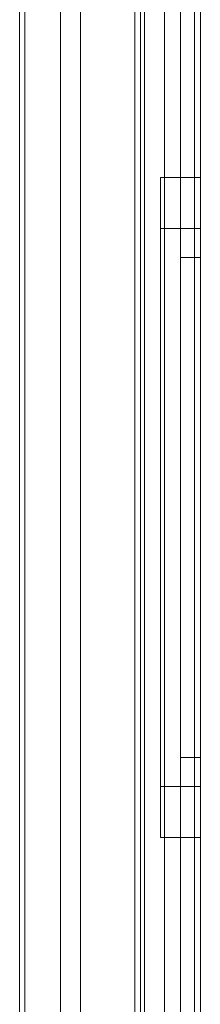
# Model space of a CAD drawing. Extents: x -620 to 300, y 62 to 1112.
# Tile 86 of 235: x -155.5453 to -155.4547, y 269.3496 to 269.8421. Entities that reach past the tile are written whole.
import ezdxf

# ---------------------------------------------------------------- set-up
doc = ezdxf.new("R2010")
doc.units = 0
doc.layers.get('0').update_dxf_attribs({"lineweight": 13})

# ---------------------------------------------------------------- blocks, each defined once
blk = doc.blocks.new('Blockreferenz-A06CPVISL0')
at = {"color": 251, "linetype": 'ByBlock', "lineweight": -2, "ltscale": 0.13, "true_color": 0x636363}
for p, q in [((-155.48762, 270.6621), (-155.48762, 267.3621)), ((-155.45474, 267.3621), (-155.45474, 270.6621)), ((-155.45763, 270.64178), (-155.45763, 267.3841)), ((-155.54274, 270.4921), (-155.54274, 267.5321)), ((-155.54527, 270.48957), (-155.54527, 267.53464)), ((-155.52474, 270.4861), (-155.52474, 267.5381)), ((-155.52474, 267.5381), (-155.52474, 270.4861)), ((-155.47274, 267.5381), (-155.47274, 270.4861)), ((-155.47274, 270.4861), (-155.47274, 267.5381))]:
    blk.add_line(p, q, dxfattribs=at)
blk = doc.blocks.new('Blockreferenz-A06CPVJ0L0')
at = {"color": 9, "linetype": 'ByBlock', "lineweight": -2, "ltscale": 0.13, "true_color": 0xc1c9c4}
for p, q in [((-155.48474, 270.6621), (-155.48474, 269.3121)), ((-155.48274, 270.6621), (-155.48274, 267.3621)), ((-155.45474, 267.3621), (-155.45474, 270.6621)), ((-155.45474, 267.3621), (-155.45474, 270.6621)), ((-155.46474, 270.5521), (-155.46474, 269.0121)), ((-155.46474, 270.5521), (-155.46474, 269.0121)), ((-155.45474, 269.0121), (-155.45474, 270.5521)), ((-155.45474, 270.5521), (-155.45474, 269.0121)), ((-155.46474, 270.5421), (-155.46474, 267.4821)), ((-155.46474, 267.4821), (-155.46474, 270.5421)), ((-155.45474, 267.4821), (-155.45474, 270.5421)), ((-155.45474, 270.5421), (-155.45474, 267.4821)), ((-155.51474, 270.4861), (-155.51474, 267.5381)), ((-155.48274, 267.5381), (-155.48274, 270.4861)), ((-155.54274, 270.3321), (-155.54274, 269.2771)), ((-155.51474, 269.2771), (-155.51474, 270.3321)), ((-155.54274, 269.2771), (-155.54274, 270.31043)), ((-155.45474, 269.7631), (-155.47474, 269.7631)), ((-155.47474, 269.7631), (-155.47474, 269.75748)), ((-155.47474, 269.7631), (-155.47474, 269.75748)), ((-155.45474, 269.75748), (-155.45474, 269.7631)), ((-155.45474, 269.7631), (-155.45474, 269.75748)), ((-155.47474, 269.75748), (-155.47474, 269.741)), ((-155.47474, 269.75748), (-155.47474, 269.741)), ((-155.45474, 269.741), (-155.45474, 269.75748)), ((-155.45474, 269.75748), (-155.45474, 269.741)), ((-155.47474, 269.741), (-155.47474, 269.71478)), ((-155.47474, 269.741), (-155.47474, 269.71478)), ((-155.45474, 269.7377), (-155.47474, 269.7377)), ((-155.47474, 269.7377), (-155.47474, 269.73295)), ((-155.47474, 269.7377), (-155.47474, 269.73295)), ((-155.45474, 269.71478), (-155.45474, 269.741)), ((-155.45474, 269.741), (-155.45474, 269.71478)), ((-155.45474, 269.73502), (-155.45474, 269.7377)), ((-155.45474, 269.7377), (-155.45474, 269.73502)), ((-155.47474, 269.73295), (-155.47474, 269.719)), ((-155.47474, 269.73295), (-155.47474, 269.719)), ((-155.45474, 269.72708), (-155.45474, 269.73502)), ((-155.45474, 269.73502), (-155.45474, 269.72708)), ((-155.45474, 269.7231), (-155.46474, 269.7231)), ((-155.46474, 269.7231), (-155.46474, 269.7207)), ((-155.46474, 269.7231), (-155.46474, 269.7207)), ((-155.45474, 269.71418), (-155.45474, 269.72708)), ((-155.45474, 269.72708), (-155.45474, 269.71418)), ((-155.45474, 269.7207), (-155.45474, 269.7231)), ((-155.45474, 269.7231), (-155.45474, 269.7207)), ((-155.47474, 269.719), (-155.47474, 269.69682)), ((-155.47474, 269.719), (-155.47474, 269.69682)), ((-155.46474, 269.7207), (-155.46474, 269.71359)), ((-155.46474, 269.7207), (-155.46474, 269.71359)), ((-155.45474, 269.71359), (-155.45474, 269.7207)), ((-155.45474, 269.7207), (-155.45474, 269.71359)), ((-155.47474, 269.71478), (-155.47474, 269.6806)), ((-155.47474, 269.71478), (-155.47474, 269.6806)), ((-155.46474, 269.71359), (-155.46474, 269.70204)), ((-155.46474, 269.71359), (-155.46474, 269.70204)), ((-155.45474, 269.6806), (-155.45474, 269.71478)), ((-155.45474, 269.71478), (-155.45474, 269.6806)), ((-155.45474, 269.69682), (-155.45474, 269.71418)), ((-155.45474, 269.71418), (-155.45474, 269.69682)), ((-155.45474, 269.70204), (-155.45474, 269.71359)), ((-155.45474, 269.71359), (-155.45474, 269.70204)), ((-155.46474, 269.70204), (-155.46474, 269.68649)), ((-155.46474, 269.70204), (-155.46474, 269.68649)), ((-155.45474, 269.68649), (-155.45474, 269.70204)), ((-155.45474, 269.70204), (-155.45474, 269.68649)), ((-155.47474, 269.69682), (-155.47474, 269.6679)), ((-155.47474, 269.69682), (-155.47474, 269.6679)), ((-155.45474, 269.67566), (-155.45474, 269.69682)), ((-155.45474, 269.69682), (-155.45474, 269.67566)), ((-155.46474, 269.68649), (-155.46474, 269.66755)), ((-155.46474, 269.68649), (-155.46474, 269.66755)), ((-155.45474, 269.66755), (-155.45474, 269.68649)), ((-155.45474, 269.68649), (-155.45474, 269.66755)), ((-155.47474, 269.6806), (-155.47474, 269.64081)), ((-155.47474, 269.6806), (-155.47474, 269.64081)), ((-155.45474, 269.64081), (-155.45474, 269.6806)), ((-155.45474, 269.6806), (-155.45474, 269.64081)), ((-155.45474, 269.65153), (-155.45474, 269.67566)), ((-155.45474, 269.67566), (-155.45474, 269.65153)), ((-155.47474, 269.6679), (-155.47474, 269.63424)), ((-155.47474, 269.6679), (-155.47474, 269.63424)), ((-155.46474, 269.66755), (-155.46474, 269.64594)), ((-155.46474, 269.66755), (-155.46474, 269.64594)), ((-155.45474, 269.64594), (-155.45474, 269.66755)), ((-155.45474, 269.66755), (-155.45474, 269.64594)), ((-155.45474, 269.62534), (-155.45474, 269.65153)), ((-155.45474, 269.65153), (-155.45474, 269.62534)), ((-155.46474, 269.64594), (-155.46474, 269.62249)), ((-155.46474, 269.64594), (-155.46474, 269.62249)), ((-155.45474, 269.62249), (-155.45474, 269.64594)), ((-155.45474, 269.64594), (-155.45474, 269.62249)), ((-155.47474, 269.64081), (-155.47474, 269.5981)), ((-155.47474, 269.64081), (-155.47474, 269.5981)), ((-155.45474, 269.5981), (-155.45474, 269.64081)), ((-155.45474, 269.64081), (-155.45474, 269.5981)), ((-155.47474, 269.63424), (-155.47474, 269.5981)), ((-155.47474, 269.63424), (-155.47474, 269.5981)), ((-155.45474, 269.5981), (-155.45474, 269.62534)), ((-155.45474, 269.62534), (-155.45474, 269.5981)), ((-155.46474, 269.62249), (-155.46474, 269.5981)), ((-155.46474, 269.62249), (-155.46474, 269.5981)), ((-155.45474, 269.5981), (-155.45474, 269.62249)), ((-155.45474, 269.62249), (-155.45474, 269.5981)), ((-155.47474, 269.5981), (-155.47474, 269.56197)), ((-155.47474, 269.5981), (-155.47474, 269.5554)), ((-155.47474, 269.5981), (-155.47474, 269.56197)), ((-155.47474, 269.5981), (-155.47474, 269.5554)), ((-155.46474, 269.5981), (-155.46474, 269.57372)), ((-155.46474, 269.5981), (-155.46474, 269.57372)), ((-155.45474, 269.57087), (-155.45474, 269.5981)), ((-155.45474, 269.5554), (-155.45474, 269.5981)), ((-155.45474, 269.57372), (-155.45474, 269.5981)), ((-155.45474, 269.5981), (-155.45474, 269.57087)), ((-155.45474, 269.5981), (-155.45474, 269.5554)), ((-155.45474, 269.5981), (-155.45474, 269.57372)), ((-155.46474, 269.57372), (-155.46474, 269.55027)), ((-155.46474, 269.57372), (-155.46474, 269.55027)), ((-155.45474, 269.55027), (-155.45474, 269.57372)), ((-155.45474, 269.57372), (-155.45474, 269.55027)), ((-155.45474, 269.54468), (-155.45474, 269.57087)), ((-155.45474, 269.57087), (-155.45474, 269.54468)), ((-155.47474, 269.56197), (-155.47474, 269.5283)), ((-155.47474, 269.56197), (-155.47474, 269.5283)), ((-155.47474, 269.5554), (-155.47474, 269.5156)), ((-155.47474, 269.5554), (-155.47474, 269.5156)), ((-155.45474, 269.5156), (-155.45474, 269.5554)), ((-155.45474, 269.5554), (-155.45474, 269.5156)), ((-155.46474, 269.55027), (-155.46474, 269.52866)), ((-155.46474, 269.55027), (-155.46474, 269.52866)), ((-155.45474, 269.52866), (-155.45474, 269.55027)), ((-155.45474, 269.55027), (-155.45474, 269.52866)), ((-155.45474, 269.52055), (-155.45474, 269.54468)), ((-155.45474, 269.54468), (-155.45474, 269.52055)), ((-155.47474, 269.5283), (-155.47474, 269.49939)), ((-155.47474, 269.5283), (-155.47474, 269.49939)), ((-155.46474, 269.52866), (-155.46474, 269.50972)), ((-155.46474, 269.52866), (-155.46474, 269.50972)), ((-155.45474, 269.50972), (-155.45474, 269.52866)), ((-155.45474, 269.52866), (-155.45474, 269.50972)), ((-155.45474, 269.49939), (-155.45474, 269.52055)), ((-155.45474, 269.52055), (-155.45474, 269.49939)), ((-155.47474, 269.5156), (-155.47474, 269.48143)), ((-155.47474, 269.5156), (-155.47474, 269.48143)), ((-155.45474, 269.48143), (-155.45474, 269.5156)), ((-155.45474, 269.5156), (-155.45474, 269.48143)), ((-155.46474, 269.50972), (-155.46474, 269.49417)), ((-155.46474, 269.50972), (-155.46474, 269.49417)), ((-155.45474, 269.49417), (-155.45474, 269.50972)), ((-155.45474, 269.50972), (-155.45474, 269.49417)), ((-155.47474, 269.49939), (-155.47474, 269.47721)), ((-155.47474, 269.49939), (-155.47474, 269.47721)), ((-155.45474, 269.48203), (-155.45474, 269.49939)), ((-155.45474, 269.49939), (-155.45474, 269.48203)), ((-155.46474, 269.49417), (-155.46474, 269.48262)), ((-155.46474, 269.49417), (-155.46474, 269.48262)), ((-155.45474, 269.48262), (-155.45474, 269.49417)), ((-155.45474, 269.49417), (-155.45474, 269.48262)), ((-155.47474, 269.48143), (-155.47474, 269.45521)), ((-155.47474, 269.48143), (-155.47474, 269.45521)), ((-155.46474, 269.48262), (-155.46474, 269.47551)), ((-155.46474, 269.48262), (-155.46474, 269.47551)), ((-155.45474, 269.47551), (-155.45474, 269.48262)), ((-155.45474, 269.48262), (-155.45474, 269.47551)), ((-155.45474, 269.46913), (-155.45474, 269.48203)), ((-155.45474, 269.48203), (-155.45474, 269.46913)), ((-155.45474, 269.45521), (-155.45474, 269.48143)), ((-155.45474, 269.48143), (-155.45474, 269.45521)), ((-155.47474, 269.47721), (-155.47474, 269.46326)), ((-155.47474, 269.47721), (-155.47474, 269.46326)), ((-155.46474, 269.47551), (-155.46474, 269.4731)), ((-155.46474, 269.47551), (-155.46474, 269.4731)), ((-155.46474, 269.4731), (-155.45474, 269.4731)), ((-155.45474, 269.4731), (-155.45474, 269.47551)), ((-155.45474, 269.47551), (-155.45474, 269.4731)), ((-155.45474, 269.46119), (-155.45474, 269.46913)), ((-155.45474, 269.46913), (-155.45474, 269.46119)), ((-155.47474, 269.46326), (-155.47474, 269.4585)), ((-155.47474, 269.46326), (-155.47474, 269.4585)), ((-155.47474, 269.4585), (-155.45474, 269.4585)), ((-155.45474, 269.4585), (-155.45474, 269.46119)), ((-155.45474, 269.46119), (-155.45474, 269.4585)), ((-155.47474, 269.45521), (-155.47474, 269.43873)), ((-155.47474, 269.45521), (-155.47474, 269.43873)), ((-155.45474, 269.43873), (-155.45474, 269.45521)), ((-155.45474, 269.45521), (-155.45474, 269.43873)), ((-155.47474, 269.43873), (-155.47474, 269.4331)), ((-155.47474, 269.43873), (-155.47474, 269.4331)), ((-155.45474, 269.4331), (-155.45474, 269.43873)), ((-155.45474, 269.43873), (-155.45474, 269.4331)), ((-155.47474, 269.4331), (-155.45474, 269.4331))]:
    blk.add_line(p, q, dxfattribs=at)

msp = doc.modelspace()

# ---------------------------------------------------------------- block references
at = {"ltscale": 0.13}
for name in ['Blockreferenz-A06CPVISL0', 'Blockreferenz-A06CPVJ0L0']:
    msp.add_blockref(name, (0, 0), dxfattribs=at)

doc.saveas('drawing.dxf')
